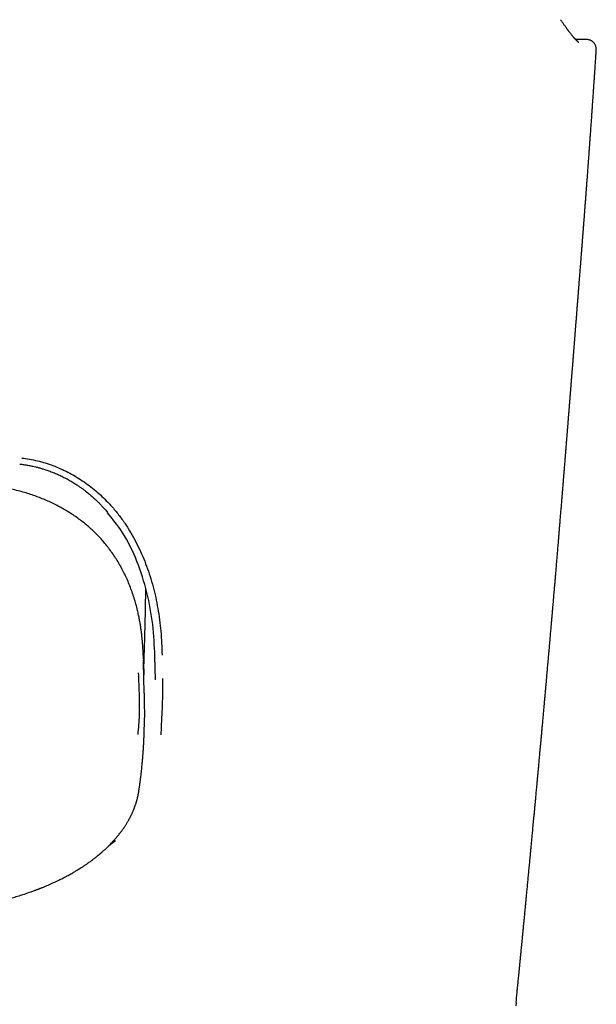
# Model space of a CAD drawing. Header units: millimetres. Extents: x 8 to 749, y 12 to 447.
# Tile 10 of 29: x 396 to 414, y 136 to 167. Entities that reach past the tile are written whole.
import ezdxf

# ---------------------------------------------------------------- set-up
doc = ezdxf.new("R2010")
doc.units = ezdxf.units.MM

msp = doc.modelspace()

# ---------------------------------------------------------------- linework, layer by layer
at = {"color": 7, "linetype": 'Continuous', "lineweight": 30}
for p, q in [((413.866, 166.159), (413.523, 166.158)), ((413.298, 154.338), (413.303, 154.402)), ((400.392, 146.945), (400.388, 147.09)), ((400.037, 146.746), (400.036, 146.791)), ((400.056, 145.759), (400.038, 146.723)), ((400.407, 146.172), (400.393, 146.907)), ((399.165, 141.14), (398.959, 140.994)), ((411.664, 136.098), (411.653, 135.993))]:
    msp.add_line(p, q, dxfattribs=at)
at = {"color": 7, "linetype": 'Continuous', "lineweight": 30, "flags": 128}
msp.add_lwpolyline([(400.035, 146.844), (400.035, 146.817), (400.037, 146.723), (400.045, 146.326)], dxfattribs=at)
at = {"color": 7, "linetype": 'Continuous', "lineweight": 30}
for points, knots in [([(413.625, 166.067), (413.625, 166.066), (413.626, 166.066), (413.625, 166.067), (413.624, 166.068), (413.621, 166.069), (413.619, 166.071), (413.615, 166.073), (413.612, 166.076), (413.608, 166.078), (413.603, 166.082), (413.598, 166.086), (413.59, 166.093), (413.582, 166.1), (413.571, 166.11), (413.56, 166.121), (413.547, 166.133), (413.534, 166.146), (413.522, 166.159), (413.508, 166.174), (413.494, 166.189), (413.479, 166.207), (413.464, 166.225), (413.448, 166.243), (413.433, 166.261), (413.418, 166.28), (413.401, 166.3), (413.382, 166.324), (413.362, 166.35), (413.345, 166.372), (413.333, 166.388), (413.325, 166.398), (413.318, 166.408), (413.31, 166.418), (413.302, 166.429), (413.292, 166.442), (413.281, 166.458), (413.267, 166.476), (413.252, 166.497), (413.234, 166.521), (413.215, 166.548), (413.193, 166.578), (413.169, 166.611), (413.143, 166.648), (413.115, 166.688), (413.084, 166.732), (413.062, 166.763), (413.051, 166.779)], [0, 0, 0, 0, 0.011391, 0.025445, 0.040499, 0.057498, 0.076442, 0.095629, 0.113027, 0.128631, 0.142534, 0.164506, 0.187131, 0.21118, 0.237762, 0.266887, 0.296394, 0.32413, 0.350052, 0.374802, 0.401921, 0.429519, 0.457334, 0.483575, 0.507911, 0.530347, 0.55703, 0.585957, 0.616512, 0.646242, 0.657066, 0.667739, 0.678262, 0.688634, 0.69925, 0.711206, 0.727102, 0.744955, 0.764769, 0.786549, 0.810806, 0.837125, 0.865513, 0.895982, 0.928543, 0.96321, 1, 1, 1, 1]), ([(413.866, 166.158), (413.866, 166.159), (413.866, 166.159), (413.866, 166.159), (413.866, 166.159)], [0, 0, 0, 0, 0.786382, 1, 1, 1, 1]), ([(414.167, 165.839), (414.167, 165.851), (414.168, 165.877), (414.163, 165.916), (414.153, 165.952), (414.14, 165.984), (414.125, 166.012), (414.107, 166.039), (414.087, 166.064), (414.063, 166.086), (414.037, 166.106), (414.01, 166.123), (413.979, 166.137), (413.944, 166.149), (413.905, 166.157), (413.879, 166.158), (413.867, 166.158)], [0, 0, 0, 0, 0.076434, 0.156362, 0.239297, 0.303157, 0.368102, 0.433803, 0.499903, 0.566022, 0.631775, 0.696792, 0.760727, 0.843729, 0.923643, 1, 1, 1, 1]), ([(413.716, 159.594), (413.716, 159.594), (413.716, 159.597), (413.716, 159.604), (413.717, 159.614), (413.718, 159.626), (413.719, 159.643), (413.721, 159.664), (413.723, 159.689), (413.725, 159.719), (413.728, 159.759), (413.732, 159.806), (413.737, 159.863), (413.741, 159.921), (413.746, 159.979), (413.75, 160.035), (413.754, 160.088), (413.758, 160.138), (413.761, 160.183), (413.765, 160.223), (413.767, 160.258), (413.77, 160.289), (413.772, 160.313), (413.773, 160.331), (413.774, 160.347), (413.776, 160.364), (413.777, 160.388), (413.78, 160.417), (413.782, 160.451), (413.785, 160.488), (413.788, 160.527), (413.792, 160.585), (413.799, 160.663), (413.806, 160.764), (413.814, 160.871), (413.823, 160.983), (413.832, 161.099), (413.838, 161.187), (413.843, 161.246), (413.845, 161.275), (413.847, 161.3), (413.849, 161.321), (413.85, 161.337), (413.851, 161.354), (413.853, 161.377), (413.855, 161.409), (413.858, 161.449), (413.862, 161.497), (413.866, 161.552), (413.872, 161.631), (413.879, 161.729), (413.888, 161.842), (413.895, 161.949), (413.903, 162.05), (413.91, 162.147), (413.917, 162.244), (413.924, 162.337), (413.931, 162.425), (413.937, 162.51), (413.943, 162.597), (413.949, 162.677), (413.954, 162.746), (413.958, 162.801), (413.961, 162.845), (413.964, 162.88), (413.966, 162.905), (413.967, 162.925), (413.968, 162.945), (413.97, 162.97), (413.972, 162.998), (413.975, 163.038), (413.979, 163.091), (413.984, 163.16), (413.989, 163.235), (413.995, 163.316), (414.001, 163.399), (414.007, 163.486), (414.014, 163.574), (414.02, 163.662), (414.027, 163.765), (414.035, 163.885), (414.045, 164.02), (414.054, 164.156), (414.064, 164.292), (414.073, 164.428), (414.083, 164.564), (414.091, 164.684), (414.097, 164.782), (414.102, 164.857), (414.107, 164.922), (414.11, 164.974), (414.113, 165.013), (414.115, 165.042), (414.116, 165.065), (414.118, 165.084), (414.119, 165.104), (414.121, 165.13), (414.123, 165.164), (414.126, 165.205), (414.129, 165.254), (414.133, 165.31), (414.137, 165.378), (414.143, 165.459), (414.149, 165.554), (414.156, 165.66), (414.162, 165.756), (414.166, 165.816), (414.167, 165.838)], [0, 0, 0, 0, 0.000544, 0.004462, 0.00779, 0.010611, 0.013643, 0.016774, 0.020482, 0.025595, 0.031513, 0.039607, 0.048839, 0.059209, 0.067823, 0.077071, 0.086, 0.094065, 0.101266, 0.107603, 0.113558, 0.118477, 0.12236, 0.125208, 0.127321, 0.130067, 0.133614, 0.138444, 0.144142, 0.150138, 0.156342, 0.162753, 0.177814, 0.193911, 0.211034, 0.228436, 0.247697, 0.266724, 0.27167, 0.276564, 0.28081, 0.284197, 0.286727, 0.288538, 0.292428, 0.29756, 0.303932, 0.311544, 0.320397, 0.33032, 0.349304, 0.367299, 0.384304, 0.400322, 0.41538, 0.43064, 0.446709, 0.459632, 0.473034, 0.486915, 0.501181, 0.511314, 0.519938, 0.527053, 0.532659, 0.536224, 0.538984, 0.542214, 0.546073, 0.55056, 0.555676, 0.564986, 0.575847, 0.588261, 0.600655, 0.614219, 0.628079, 0.641961, 0.655866, 0.669794, 0.691157, 0.712573, 0.734043, 0.755566, 0.777143, 0.798773, 0.820262, 0.833794, 0.845678, 0.855914, 0.864503, 0.870095, 0.874671, 0.87823, 0.880789, 0.883737, 0.887869, 0.893186, 0.899689, 0.907376, 0.916258, 0.926353, 0.939667, 0.954634, 0.971253, 0.989524, 1, 1, 1, 1]), ([(414.167, 165.838), (414.167, 165.838), (414.167, 165.839), (414.167, 165.839), (414.167, 165.839)], [0, 0, 0, 0, 0.047271, 1, 1, 1, 1]), ([(413.306, 154.402), (413.306, 154.406), (413.307, 154.417), (413.308, 154.434), (413.31, 154.461), (413.313, 154.492), (413.316, 154.53), (413.319, 154.567), (413.322, 154.605), (413.325, 154.643), (413.328, 154.681), (413.331, 154.717), (413.333, 154.751), (413.336, 154.783), (413.339, 154.819), (413.342, 154.858), (413.346, 154.904), (413.349, 154.951), (413.354, 155.006), (413.358, 155.064), (413.364, 155.13), (413.369, 155.199), (413.374, 155.263), (413.379, 155.319), (413.382, 155.363), (413.385, 155.403), (413.388, 155.438), (413.391, 155.469), (413.393, 155.5), (413.396, 155.534), (413.399, 155.573), (413.402, 155.616), (413.406, 155.658), (413.409, 155.7), (413.412, 155.741), (413.416, 155.784), (413.419, 155.829), (413.423, 155.881), (413.428, 155.94), (413.433, 156.003), (413.438, 156.064), (413.443, 156.123), (413.447, 156.179), (413.451, 156.231), (413.455, 156.281), (413.459, 156.327), (413.462, 156.372), (413.465, 156.412), (413.468, 156.449), (413.471, 156.487), (413.475, 156.531), (413.479, 156.581), (413.483, 156.634), (413.487, 156.688), (413.491, 156.742), (413.496, 156.794), (413.499, 156.842), (413.503, 156.887), (413.506, 156.929), (413.51, 156.971), (413.513, 157.017), (413.517, 157.066), (413.521, 157.118), (413.525, 157.169), (413.529, 157.216), (413.532, 157.261), (413.536, 157.305), (413.54, 157.358), (413.545, 157.418), (413.55, 157.484), (413.555, 157.546), (413.559, 157.597), (413.562, 157.638), (413.565, 157.672), (413.568, 157.711), (413.571, 157.752), (413.574, 157.792), (413.577, 157.827), (413.579, 157.857), (413.581, 157.884), (413.584, 157.91), (413.586, 157.939), (413.588, 157.971), (413.591, 158.002), (413.593, 158.032), (413.595, 158.058), (413.597, 158.079), (413.598, 158.097), (413.6, 158.116), (413.601, 158.137), (413.603, 158.163), (413.606, 158.193), (413.608, 158.226), (413.611, 158.259), (413.613, 158.29), (413.616, 158.318), (413.618, 158.345), (413.62, 158.373), (413.622, 158.404), (413.625, 158.44), (413.628, 158.476), (413.631, 158.51), (413.633, 158.542), (413.636, 158.583), (413.64, 158.634), (413.644, 158.684), (413.647, 158.722), (413.649, 158.75), (413.652, 158.779), (413.654, 158.806), (413.656, 158.833), (413.658, 158.86), (413.66, 158.89), (413.665, 158.946), (413.67, 159.016), (413.677, 159.104), (413.684, 159.186), (413.69, 159.271), (413.697, 159.353), (413.703, 159.427), (413.707, 159.485), (413.71, 159.523), (413.712, 159.545), (413.713, 159.56), (413.713, 159.567)], [0, 0, 0, 0, 0.002638, 0.006686, 0.010529, 0.018511, 0.02545, 0.032046, 0.038987, 0.046273, 0.053504, 0.060186, 0.066319, 0.072165, 0.078441, 0.085855, 0.094407, 0.103644, 0.112428, 0.124648, 0.136518, 0.149328, 0.163095, 0.172188, 0.180653, 0.188122, 0.194597, 0.200079, 0.205492, 0.211898, 0.219342, 0.2277, 0.235773, 0.243256, 0.251319, 0.258865, 0.267248, 0.276631, 0.288619, 0.300544, 0.312303, 0.323365, 0.33363, 0.344364, 0.352851, 0.361984, 0.370624, 0.378289, 0.384981, 0.391497, 0.400177, 0.409939, 0.420201, 0.430442, 0.440872, 0.451095, 0.460422, 0.46879, 0.476665, 0.484693, 0.493185, 0.502675, 0.513143, 0.523267, 0.532307, 0.540449, 0.548967, 0.558105, 0.571172, 0.583998, 0.596274, 0.60757, 0.613502, 0.620264, 0.627859, 0.636253, 0.644211, 0.651106, 0.656973, 0.661671, 0.666874, 0.67258, 0.67879, 0.685395, 0.69136, 0.696427, 0.700599, 0.703878, 0.707218, 0.711464, 0.716613, 0.722664, 0.729279, 0.73604, 0.742183, 0.747712, 0.752668, 0.757978, 0.764404, 0.771647, 0.779079, 0.785945, 0.792246, 0.797983, 0.810544, 0.822649, 0.82816, 0.833823, 0.839541, 0.8451, 0.850494, 0.855723, 0.861468, 0.868322, 0.89005, 0.903979, 0.921444, 0.940547, 0.95545, 0.971955, 0.986391, 0.990996, 0.995541, 1, 1, 1, 1]), ([(413.713, 159.567), (413.714, 159.571), (413.715, 159.58), (413.715, 159.589), (413.716, 159.594)], [0, 0, 0, 0, 0.476869, 1, 1, 1, 1]), ([(411.665, 136.098), (411.666, 136.103), (411.67, 136.143), (411.677, 136.213), (411.686, 136.305), (411.694, 136.385), (411.7, 136.453), (411.706, 136.509), (411.711, 136.56), (411.715, 136.605), (411.719, 136.644), (411.723, 136.679), (411.728, 136.728), (411.734, 136.794), (411.743, 136.882), (411.752, 136.975), (411.762, 137.075), (411.77, 137.161), (411.777, 137.232), (411.783, 137.29), (411.789, 137.352), (411.795, 137.42), (411.803, 137.493), (411.809, 137.563), (411.816, 137.628), (411.822, 137.687), (411.828, 137.748), (411.834, 137.812), (411.84, 137.878), (411.847, 137.942), (411.852, 138.002), (411.857, 138.055), (411.862, 138.101), (411.866, 138.141), (411.869, 138.175), (411.872, 138.202), (411.874, 138.225), (411.876, 138.249), (411.879, 138.277), (411.883, 138.313), (411.887, 138.356), (411.892, 138.409), (411.898, 138.468), (411.904, 138.532), (411.91, 138.598), (411.918, 138.679), (411.927, 138.771), (411.937, 138.872), (411.946, 138.966), (411.954, 139.053), (411.962, 139.133), (411.969, 139.205), (411.975, 139.269), (411.981, 139.33), (411.987, 139.393), (411.994, 139.463), (412.001, 139.537), (412.008, 139.617), (412.016, 139.701), (412.025, 139.787), (412.036, 139.904), (412.05, 140.053), (412.064, 140.204), (412.076, 140.327), (412.085, 140.417), (412.092, 140.495), (412.098, 140.559), (412.103, 140.611), (412.107, 140.657), (412.111, 140.698), (412.115, 140.738), (412.119, 140.781), (412.124, 140.83), (412.129, 140.884), (412.137, 140.972), (412.149, 141.093), (412.163, 141.246), (412.179, 141.419), (412.197, 141.61), (412.212, 141.77), (412.223, 141.881), (412.228, 141.941), (412.234, 141.995), (412.238, 142.044), (412.242, 142.091), (412.247, 142.138), (412.252, 142.191), (412.257, 142.248), (412.263, 142.311), (412.269, 142.379), (412.276, 142.453), (412.284, 142.533), (412.292, 142.618), (412.3, 142.708), (412.309, 142.805), (412.317, 142.891), (412.323, 142.961), (412.328, 143.013), (412.333, 143.06), (412.336, 143.1), (412.339, 143.134), (412.342, 143.163), (412.345, 143.192), (412.348, 143.224), (412.351, 143.261), (412.355, 143.304), (412.36, 143.357), (412.366, 143.423), (412.373, 143.5), (412.384, 143.616), (412.398, 143.766), (412.411, 143.913), (412.421, 144.019), (412.427, 144.086), (412.433, 144.15), (412.438, 144.205), (412.442, 144.253), (412.446, 144.292), (412.449, 144.326), (412.452, 144.355), (412.454, 144.384), (412.457, 144.418), (412.461, 144.458), (412.465, 144.505), (412.47, 144.557), (412.475, 144.613), (412.48, 144.673), (412.486, 144.734), (412.493, 144.812), (412.501, 144.904), (412.511, 145.006), (412.519, 145.098), (412.526, 145.18), (412.533, 145.256), (412.539, 145.321), (412.544, 145.376), (412.549, 145.426), (412.553, 145.481), (412.559, 145.541), (412.565, 145.607), (412.571, 145.678), (412.579, 145.77), (412.589, 145.88), (412.6, 146.006), (412.611, 146.123), (412.62, 146.229), (412.629, 146.327), (412.637, 146.421), (412.646, 146.516), (412.654, 146.614), (412.663, 146.711), (412.672, 146.808), (412.68, 146.905), (412.689, 147.006), (412.698, 147.108), (412.707, 147.209), (412.715, 147.304), (412.723, 147.397), (412.731, 147.489), (412.739, 147.581), (412.747, 147.67), (412.755, 147.759), (412.763, 147.854), (412.772, 147.957), (412.782, 148.067), (412.791, 148.178), (412.801, 148.287), (412.81, 148.395), (412.819, 148.496), (412.827, 148.591), (412.835, 148.682), (412.843, 148.774), (412.851, 148.872), (412.86, 148.983), (412.871, 149.104), (412.882, 149.233), (412.892, 149.358), (412.902, 149.47), (412.91, 149.568), (412.918, 149.657), (412.925, 149.75), (412.935, 149.864), (412.946, 149.998), (412.959, 150.147), (412.971, 150.293), (412.983, 150.435), (412.994, 150.573), (413.005, 150.706), (413.016, 150.837), (413.027, 150.97), (413.037, 151.086), (413.045, 151.186), (413.052, 151.268), (413.059, 151.353), (413.066, 151.438), (413.073, 151.524), (413.08, 151.61), (413.086, 151.68), (413.09, 151.733), (413.093, 151.769), (413.096, 151.802), (413.098, 151.833), (413.101, 151.865), (413.104, 151.9), (413.107, 151.941), (413.111, 151.986), (413.115, 152.037), (413.119, 152.09), (413.124, 152.15), (413.129, 152.213), (413.134, 152.278), (413.139, 152.335), (413.143, 152.385), (413.147, 152.43), (413.15, 152.471), (413.153, 152.507), (413.156, 152.541), (413.159, 152.579), (413.162, 152.623), (413.167, 152.673), (413.172, 152.739), (413.178, 152.816), (413.185, 152.899), (413.191, 152.975), (413.197, 153.044), (413.202, 153.108), (413.206, 153.165), (413.21, 153.217), (413.214, 153.266), (413.219, 153.318), (413.223, 153.375), (413.228, 153.438), (413.233, 153.499), (413.238, 153.559), (413.242, 153.616), (413.247, 153.674), (413.252, 153.731), (413.256, 153.783), (413.26, 153.829), (413.263, 153.869), (413.266, 153.909), (413.269, 153.952), (413.273, 154.003), (413.278, 154.054), (413.281, 154.102), (413.285, 154.144), (413.288, 154.182), (413.29, 154.213), (413.292, 154.237), (413.294, 154.257), (413.295, 154.277), (413.297, 154.296), (413.299, 154.317), (413.3, 154.331), (413.3, 154.338)], [0, 0, 0, 0, 0.000863, 0.006346, 0.011358, 0.0159, 0.019271, 0.022327, 0.025067, 0.027491, 0.029599, 0.031399, 0.033092, 0.037656, 0.042082, 0.047295, 0.052707, 0.058327, 0.061216, 0.064273, 0.067636, 0.071304, 0.075278, 0.079558, 0.082612, 0.085805, 0.089137, 0.092607, 0.096216, 0.099796, 0.103028, 0.105898, 0.108413, 0.110573, 0.112379, 0.11383, 0.114946, 0.116197, 0.117714, 0.119495, 0.121961, 0.124804, 0.128021, 0.131609, 0.135243, 0.138746, 0.144671, 0.150175, 0.155257, 0.159923, 0.164271, 0.168336, 0.171586, 0.174739, 0.178176, 0.181932, 0.186005, 0.190316, 0.19492, 0.199627, 0.204374, 0.213989, 0.223762, 0.228945, 0.23399, 0.238519, 0.241622, 0.244419, 0.246907, 0.249089, 0.251155, 0.25348, 0.256111, 0.259048, 0.262292, 0.270501, 0.278808, 0.287211, 0.298639, 0.309891, 0.313387, 0.316677, 0.319651, 0.322308, 0.32465, 0.327267, 0.330073, 0.333182, 0.336595, 0.340312, 0.344334, 0.348693, 0.353298, 0.358233, 0.363499, 0.369096, 0.372156, 0.375039, 0.377575, 0.379765, 0.381607, 0.383103, 0.384593, 0.386319, 0.388337, 0.390647, 0.393249, 0.397099, 0.401415, 0.405782, 0.416092, 0.425976, 0.429742, 0.433442, 0.436959, 0.440089, 0.442554, 0.444708, 0.446551, 0.448083, 0.449493, 0.451297, 0.453524, 0.456174, 0.458907, 0.46198, 0.465358, 0.468717, 0.471979, 0.478102, 0.483847, 0.488657, 0.493159, 0.497303, 0.501078, 0.503747, 0.506375, 0.509331, 0.512627, 0.516263, 0.520223, 0.524218, 0.531352, 0.538239, 0.544857, 0.550454, 0.555744, 0.560826, 0.566011, 0.571321, 0.576857, 0.581897, 0.587208, 0.592791, 0.59853, 0.604029, 0.609258, 0.614215, 0.619365, 0.624353, 0.629229, 0.634028, 0.63909, 0.644843, 0.650962, 0.657085, 0.663106, 0.669023, 0.674716, 0.679807, 0.684648, 0.689663, 0.69503, 0.700746, 0.707984, 0.71508, 0.722018, 0.728596, 0.73347, 0.738239, 0.743324, 0.748748, 0.757142, 0.765396, 0.773459, 0.781317, 0.788964, 0.796272, 0.803425, 0.810724, 0.818264, 0.82274, 0.827342, 0.832056, 0.836807, 0.841582, 0.846384, 0.851066, 0.853237, 0.855238, 0.857067, 0.858725, 0.860394, 0.862413, 0.864644, 0.867194, 0.870061, 0.873138, 0.876048, 0.880127, 0.88374, 0.886886, 0.889591, 0.892125, 0.894561, 0.896408, 0.898215, 0.900292, 0.90274, 0.90556, 0.908751, 0.913793, 0.918454, 0.922735, 0.926634, 0.930182, 0.933404, 0.936301, 0.938879, 0.94179, 0.945036, 0.948582, 0.952344, 0.955447, 0.958681, 0.962044, 0.965348, 0.968313, 0.970806, 0.972993, 0.97503, 0.977407, 0.98016, 0.98329, 0.985803, 0.988117, 0.990196, 0.992041, 0.99314, 0.994155, 0.995294, 0.996638, 0.998203, 1, 1, 1, 1]), ([(396.236, 153.096), (396.402, 153.071), (396.732, 153.021), (397.216, 152.869), (397.685, 152.659), (398.132, 152.393), (398.549, 152.08), (398.887, 151.764), (399.156, 151.463), (399.368, 151.188), (399.619, 150.814), (399.887, 150.328), (400.146, 149.717), (400.349, 149.071), (400.495, 148.391), (400.59, 147.676), (400.608, 147.192), (400.618, 146.944)], [0, 0, 0, 0, 0.062211, 0.124215, 0.186826, 0.250841, 0.314078, 0.376337, 0.417684, 0.459159, 0.500988, 0.578775, 0.657478, 0.738089, 0.821521, 0.908589, 1, 1, 1, 1]), ([(396.174, 152.908), (396.196, 152.905), (396.237, 152.9), (396.296, 152.892), (396.351, 152.884), (396.405, 152.875), (396.462, 152.865), (396.522, 152.853), (396.594, 152.838), (396.679, 152.818), (396.777, 152.793), (396.88, 152.763), (396.995, 152.727), (397.121, 152.683), (397.256, 152.63), (397.39, 152.573), (397.522, 152.51), (397.653, 152.442), (397.782, 152.369), (397.897, 152.298), (397.997, 152.232), (398.082, 152.173), (398.159, 152.117), (398.23, 152.063), (398.294, 152.012), (398.351, 151.965), (398.405, 151.919), (398.459, 151.871), (398.518, 151.818), (398.582, 151.758), (398.652, 151.69), (398.725, 151.614), (398.803, 151.53), (398.867, 151.459), (398.904, 151.415), (398.915, 151.402)], [0, 0, 0, 0, 0.020916, 0.039654, 0.056411, 0.073566, 0.091849, 0.111257, 0.131787, 0.161845, 0.194017, 0.228248, 0.263156, 0.308593, 0.354166, 0.399896, 0.445805, 0.491917, 0.538254, 0.584258, 0.618241, 0.650102, 0.679794, 0.707332, 0.732725, 0.755586, 0.776448, 0.798184, 0.822416, 0.849653, 0.87948, 0.911901, 0.94692, 0.984545, 1, 1, 1, 1]), ([(400.032, 146.952), (400.031, 146.97), (400.03, 147.008), (400.026, 147.07), (400.021, 147.139), (400.017, 147.214), (400.011, 147.296), (400.004, 147.383), (399.995, 147.476), (399.984, 147.574), (399.971, 147.681), (399.955, 147.798), (399.935, 147.924), (399.911, 148.057), (399.884, 148.195), (399.848, 148.355), (399.802, 148.534), (399.746, 148.727), (399.683, 148.918), (399.613, 149.105), (399.536, 149.288), (399.452, 149.467), (399.363, 149.641), (399.268, 149.81), (399.167, 149.974), (399.061, 150.132), (398.95, 150.284), (398.835, 150.43), (398.715, 150.569), (398.591, 150.701), (398.469, 150.821), (398.347, 150.932), (398.225, 151.036), (398.093, 151.141), (397.951, 151.245), (397.8, 151.349), (397.646, 151.445), (397.492, 151.535), (397.338, 151.617), (397.177, 151.697), (397.009, 151.773), (396.835, 151.845), (396.654, 151.913), (396.467, 151.976), (396.273, 152.035), (396.073, 152.088), (395.867, 152.136), (395.654, 152.179), (395.434, 152.215), (395.208, 152.247), (395.055, 152.262), (394.977, 152.27)], [0, 0, 0, 0, 0.00668, 0.013822, 0.022531, 0.032049, 0.042244, 0.053112, 0.064654, 0.07687, 0.089759, 0.104714, 0.120481, 0.137059, 0.154443, 0.172632, 0.1973, 0.221981, 0.246431, 0.270713, 0.294828, 0.318761, 0.342496, 0.366019, 0.389318, 0.412382, 0.435204, 0.457777, 0.480098, 0.502167, 0.523998, 0.542721, 0.5624, 0.583039, 0.604642, 0.627206, 0.650723, 0.671629, 0.693209, 0.715441, 0.738297, 0.761737, 0.785736, 0.810304, 0.835462, 0.861228, 0.887625, 0.914676, 0.942405, 0.970839, 1, 1, 1, 1]), ([(400.393, 146.907), (400.378, 147.238), (400.346, 147.901), (400.164, 148.9), (399.854, 149.872), (399.447, 150.732), (399.069, 151.197), (398.906, 151.398)], [0, 0, 0, 0, 0.209775, 0.420804, 0.630918, 0.840238, 1, 1, 1, 1]), ([(400.043, 146.42), (400.043, 146.424), (400.044, 146.444), (400.046, 146.483), (400.051, 146.626), (400.06, 146.891), (400.073, 147.272), (400.084, 147.676), (400.093, 148.07), (400.101, 148.454), (400.106, 148.763), (400.108, 148.944), (400.109, 149.001)], [0, 0, 0, 0, 0.004782, 0.022746, 0.04571, 0.170607, 0.331553, 0.488372, 0.641066, 0.789634, 0.934077, 1, 1, 1, 1]), ([(400.036, 146.828), (400.035, 146.832), (400.035, 146.842), (400.035, 146.857), (400.035, 146.87), (400.034, 146.882), (400.034, 146.892), (400.033, 146.912), (400.033, 146.932), (400.032, 146.95), (400.032, 146.953)], [0, 0, 0, 0, 0.097083, 0.241955, 0.348769, 0.427594, 0.50633, 0.586609, 0.9094, 1, 1, 1, 1]), ([(399.866, 144.469), (399.873, 144.522), (399.886, 144.629), (399.901, 144.823), (399.912, 145.042), (399.918, 145.287), (399.915, 145.552), (399.906, 145.83), (399.894, 146.114), (399.889, 146.298), (399.886, 146.39)], [0, 0, 0, 0, 0.121268, 0.244496, 0.368778, 0.493884, 0.620169, 0.747211, 0.874068, 1, 1, 1, 1]), ([(400.632, 146.208), (400.633, 146.122), (400.634, 145.951), (400.631, 145.692), (400.623, 145.442), (400.611, 145.128), (400.591, 144.766), (400.583, 144.555), (400.579, 144.45)], [0, 0, 0, 0, 0.130162, 0.256316, 0.380649, 0.504528, 0.752351, 1, 1, 1, 1]), ([(400.056, 145.759), (400.056, 145.752), (400.057, 145.705), (400.058, 145.621), (400.06, 145.508), (400.062, 145.407), (400.063, 145.316), (400.064, 145.236), (400.065, 145.158), (400.065, 145.083), (400.066, 145.027), (400.066, 144.998), (400.066, 144.992)], [0, 0, 0, 0, 0.026084, 0.160207, 0.294731, 0.4307, 0.536692, 0.643151, 0.750502, 0.85916, 0.969526, 1, 1, 1, 1]), ([(400.064, 144.701), (400.064, 144.726), (400.065, 144.777), (400.065, 144.862), (400.066, 144.933), (400.066, 144.978), (400.065, 144.99)], [0, 0, 0, 0, 0.295272, 0.591876, 0.889031, 1, 1, 1, 1]), ([(399.892, 142.697), (399.898, 142.738), (399.91, 142.816), (399.926, 142.932), (399.941, 143.042), (399.954, 143.147), (399.966, 143.246), (399.976, 143.341), (399.985, 143.428), (399.993, 143.507), (400, 143.58), (400.006, 143.649), (400.012, 143.713), (400.017, 143.772), (400.021, 143.823), (400.024, 143.865), (400.027, 143.899), (400.029, 143.93), (400.031, 143.956), (400.032, 143.976), (400.033, 143.99), (400.033, 144), (400.034, 144.008), (400.034, 144.015), (400.035, 144.021), (400.035, 144.028), (400.036, 144.038), (400.037, 144.051), (400.038, 144.068), (400.039, 144.088), (400.04, 144.113), (400.042, 144.142), (400.044, 144.174), (400.046, 144.21), (400.048, 144.253), (400.05, 144.301), (400.053, 144.357), (400.055, 144.418), (400.058, 144.483), (400.06, 144.554), (400.062, 144.626), (400.063, 144.674), (400.063, 144.697)], [0, 0, 0, 0, 0.06018, 0.117746, 0.172702, 0.225052, 0.274796, 0.321936, 0.366473, 0.405012, 0.441365, 0.47553, 0.507508, 0.537299, 0.564867, 0.583913, 0.601001, 0.61613, 0.629301, 0.640514, 0.645949, 0.650768, 0.654969, 0.658553, 0.661521, 0.664372, 0.668998, 0.675539, 0.684017, 0.694432, 0.706782, 0.72107, 0.737294, 0.755455, 0.775552, 0.800893, 0.828764, 0.859165, 0.892098, 0.927561, 0.965556, 1, 1, 1, 1]), ([(393.603, 138.96), (393.667, 138.965), (393.795, 138.975), (393.981, 138.992), (394.16, 139.012), (394.332, 139.034), (394.495, 139.056), (394.651, 139.08), (394.804, 139.106), (394.954, 139.133), (395.1, 139.162), (395.236, 139.19), (395.364, 139.218), (395.481, 139.245), (395.586, 139.271), (395.68, 139.295), (395.769, 139.319), (395.855, 139.342), (395.939, 139.366), (396.022, 139.39), (396.15, 139.428), (396.321, 139.483), (396.48, 139.538), (396.583, 139.575), (396.63, 139.592), (396.671, 139.607), (396.705, 139.62), (396.731, 139.63), (396.752, 139.638), (396.77, 139.645), (396.792, 139.653), (396.819, 139.664), (396.853, 139.678), (396.894, 139.694), (396.98, 139.729), (397.108, 139.784), (397.272, 139.858), (397.417, 139.928), (397.545, 139.992), (397.66, 140.053), (397.772, 140.114), (397.861, 140.165), (397.924, 140.203), (397.96, 140.224), (397.989, 140.242), (398.009, 140.255), (398.023, 140.263), (398.034, 140.27), (398.047, 140.278), (398.064, 140.289), (398.085, 140.302), (398.11, 140.318), (398.141, 140.338), (398.175, 140.361), (398.21, 140.384), (398.245, 140.408), (398.278, 140.431), (398.324, 140.463), (398.381, 140.503), (398.44, 140.547), (398.49, 140.585), (398.53, 140.616), (398.567, 140.645), (398.6, 140.672), (398.626, 140.693), (398.645, 140.709), (398.66, 140.721), (398.672, 140.731), (398.683, 140.74), (398.692, 140.748), (398.701, 140.756), (398.711, 140.764), (398.724, 140.775), (398.741, 140.79), (398.761, 140.808), (398.785, 140.829), (398.811, 140.853), (398.837, 140.876), (398.876, 140.913), (398.926, 140.961), (398.986, 141.021), (399.042, 141.078), (399.092, 141.132), (399.136, 141.181), (399.175, 141.225), (399.21, 141.267), (399.246, 141.311), (399.284, 141.357), (399.317, 141.401), (399.347, 141.44), (399.371, 141.473), (399.394, 141.505), (399.414, 141.534), (399.431, 141.559), (399.447, 141.584), (399.465, 141.611), (399.486, 141.642), (399.508, 141.678), (399.53, 141.715), (399.553, 141.753), (399.574, 141.79), (399.592, 141.823), (399.608, 141.853), (399.621, 141.879), (399.633, 141.902), (399.645, 141.926), (399.657, 141.951), (399.671, 141.978), (399.684, 142.008), (399.698, 142.038), (399.711, 142.068), (399.728, 142.108), (399.748, 142.159), (399.771, 142.219), (399.787, 142.267), (399.799, 142.302), (399.806, 142.324), (399.812, 142.345), (399.818, 142.365), (399.824, 142.385), (399.83, 142.405), (399.836, 142.427), (399.842, 142.452), (399.849, 142.478), (399.855, 142.504), (399.861, 142.529), (399.866, 142.551), (399.87, 142.572), (399.874, 142.593), (399.878, 142.614), (399.883, 142.639), (399.888, 142.667), (399.891, 142.687), (399.892, 142.697)], [0, 0, 0, 0, 0.020142, 0.039556, 0.058248, 0.076221, 0.093481, 0.11003, 0.125871, 0.142481, 0.158239, 0.173148, 0.187208, 0.200421, 0.211698, 0.222276, 0.232183, 0.241862, 0.251466, 0.260995, 0.27045, 0.296067, 0.321127, 0.327641, 0.333463, 0.338444, 0.342584, 0.345881, 0.348335, 0.350172, 0.352806, 0.356247, 0.360496, 0.365554, 0.371412, 0.393192, 0.414635, 0.435744, 0.451537, 0.467472, 0.483552, 0.499753, 0.506183, 0.511594, 0.515987, 0.519365, 0.520728, 0.522236, 0.524285, 0.526875, 0.530008, 0.533682, 0.538595, 0.544181, 0.549814, 0.555306, 0.560657, 0.565867, 0.577589, 0.58853, 0.595868, 0.602808, 0.609334, 0.615205, 0.620346, 0.623188, 0.625746, 0.628018, 0.630005, 0.631708, 0.633128, 0.634804, 0.637141, 0.640299, 0.644182, 0.64879, 0.653864, 0.658865, 0.663775, 0.676703, 0.688955, 0.700565, 0.711552, 0.721995, 0.729929, 0.737933, 0.746549, 0.755751, 0.76535, 0.771766, 0.778332, 0.784543, 0.790017, 0.794752, 0.79906, 0.803946, 0.810076, 0.816891, 0.823882, 0.830983, 0.838194, 0.844162, 0.849566, 0.854352, 0.858519, 0.862545, 0.867186, 0.872136, 0.877625, 0.883198, 0.888643, 0.893962, 0.904863, 0.91566, 0.926368, 0.930388, 0.934278, 0.938027, 0.941595, 0.944981, 0.94865, 0.952401, 0.956712, 0.961552, 0.966268, 0.970604, 0.974559, 0.978133, 0.981625, 0.985265, 0.98954, 0.994451, 1, 1, 1, 1])]:
    msp.add_open_spline(points, degree=3, knots=knots, dxfattribs=at)

doc.saveas('drawing.dxf')
